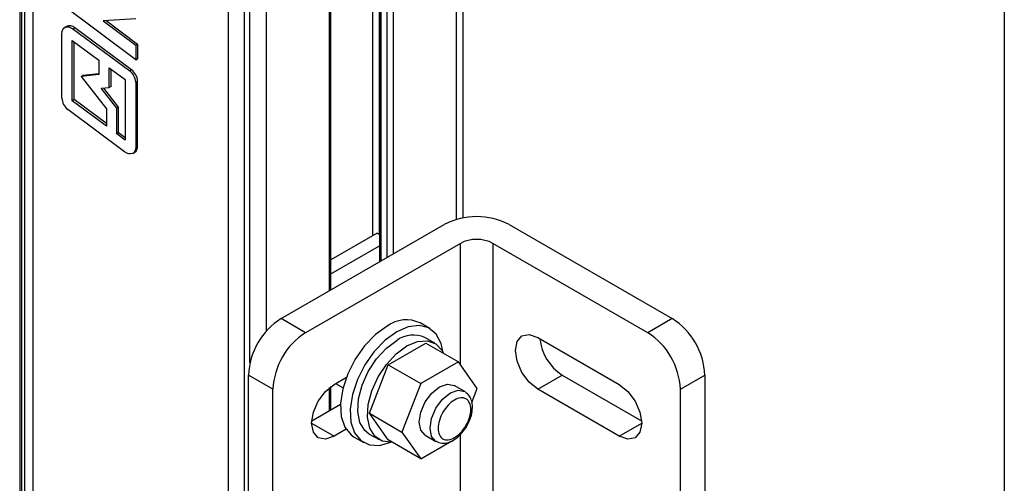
# Model space of a CAD drawing. Header units: inches. Extents: x 0.2 to 10.8, y 0.2 to 8.2.
# Tile 25 of 28: x 9.909 to 10.75, y 6.746 to 7.142. Entities that reach past the tile are written whole.
import ezdxf

# ---------------------------------------------------------------- set-up
doc = ezdxf.new("R2010")
doc.units = ezdxf.units.IN
doc.header["$MEASUREMENT"] = 0
doc.layers.add('TEXT', color=140, linetype='Continuous', lineweight=25)

msp = doc.modelspace()

# ---------------------------------------------------------------- linework, layer by layer
for p, q in [((9.90908, 7.45046), (9.90908, 2.40735)), ((9.91086, 2.40152), (9.91086, 7.44463)), ((9.91333, 7.44071), (9.91333, 2.39761)), ((9.9202, 7.43449), (9.9202, 2.39138)), ((10.28792, 6.97297), (10.28792, 7.43986)), ((10.28215, 6.97167), (10.28215, 7.43182)), ((10.21066, 6.95788), (10.21066, 7.42029)), ((10.21623, 7.42029), (10.21623, 6.95883)), ((10.21647, 7.40502), (10.21647, 6.93551)), ((10.21762, 7.40341), (10.21762, 6.93618)), ((10.2225, 7.4006), (10.2225, 6.93899)), ((10.22806, 7.4006), (10.22806, 6.94221)), ((10.17378, 6.91087), (10.17378, 7.36926)), ((10.17493, 6.91153), (10.17493, 7.37087)), ((10.08728, 2.29493), (10.08728, 7.33804)), ((10.1012, 2.2916), (10.1012, 7.33471)), ((10.10577, 6.84909), (10.10577, 7.33471)), ((10.11969, 7.33804), (10.11969, 6.87614)), ((10.00816, 7.10812), (9.94501, 7.15551)), ((10.00816, 7.14325), (9.98027, 7.14146)), ((9.98027, 7.14146), (10.00816, 7.12054)), ((9.98285, 7.14163), (10.00974, 7.12145)), ((9.94907, 7.13673), (9.94749, 7.13582)), ((9.95446, 7.1345), (9.95604, 7.13542)), ((9.95446, 7.1345), (10.00305, 7.09874)), ((10.00464, 7.09966), (9.95604, 7.13542)), ((9.94507, 7.07534), (9.94507, 7.13047)), ((9.95393, 7.07318), (9.95393, 7.12457)), ((9.95393, 7.12457), (9.97664, 7.10785)), ((9.95551, 7.07409), (9.95551, 7.1234)), ((10.00974, 7.12145), (10.00816, 7.12054)), ((10.00816, 7.12054), (10.00816, 7.10812)), ((10.00974, 7.12145), (10.00974, 7.10903)), ((9.97664, 7.10785), (9.97664, 7.09548)), ((10.00816, 7.10812), (10.00974, 7.10903)), ((9.9855, 7.10133), (9.9993, 7.09118)), ((9.9855, 7.08452), (9.9855, 7.10133)), ((9.98708, 7.08543), (9.98708, 7.10017)), ((10.00464, 7.09966), (10.00305, 7.09874)), ((9.97664, 7.09548), (9.9615, 7.09394)), ((9.9615, 7.09394), (9.96308, 7.09485)), ((9.9615, 7.09394), (9.98309, 7.06619)), ((9.97664, 7.09624), (9.96308, 7.09485)), ((9.9993, 7.09118), (9.9993, 7.03943)), ((10.00816, 7.08904), (10.00974, 7.08995)), ((10.00816, 7.08904), (10.00816, 7.03353)), ((10.00974, 7.03444), (10.00974, 7.08995)), ((9.97871, 7.08382), (9.9855, 7.08452)), ((9.99195, 7.0668), (9.97871, 7.08382)), ((9.99353, 7.06771), (9.98083, 7.08404)), ((9.98708, 7.08543), (9.9855, 7.08452)), ((9.95551, 7.07409), (9.95393, 7.07318)), ((9.98309, 7.05149), (9.95393, 7.07318)), ((9.98309, 7.05358), (9.95551, 7.07409)), ((9.99871, 7.02953), (9.95013, 7.06566)), ((9.98309, 7.06619), (9.98309, 7.05149)), ((9.99353, 7.06771), (9.99195, 7.0668)), ((9.99195, 7.04489), (9.99195, 7.0668)), ((9.99353, 7.04581), (9.99353, 7.06771)), ((9.99353, 7.04581), (9.99195, 7.04489)), ((9.9993, 7.03943), (9.99195, 7.04489)), ((9.9993, 7.04152), (9.99353, 7.04581)), ((10.00816, 7.03353), (10.00974, 7.03444)), ((10.00573, 7.02817), (10.00732, 7.02908)), ((10.13233, 6.88694), (10.27153, 6.9673)), ((10.3272, 6.9673), (10.4664, 6.88694)), ((10.21428, 6.95996), (10.17493, 6.93725)), ((10.21428, 6.95996), (10.21647, 6.9587)), ((10.28544, 6.95123), (10.15321, 6.87489)), ((10.17493, 6.92519), (10.21647, 6.94917)), ((10.28544, 6.84765), (10.28544, 6.95123)), ((10.44552, 6.87489), (10.31328, 6.95123)), ((10.31328, 6.95123), (10.31328, 6.62975)), ((10.15321, 6.87489), (10.13233, 6.88694)), ((10.25923, 6.87844), (10.25099, 6.8832)), ((10.4664, 6.88694), (10.44552, 6.87489)), ((10.26358, 6.86593), (10.25521, 6.87076)), ((10.35156, 6.87086), (10.42116, 6.83068)), ((10.22382, 6.8475), (10.25597, 6.86605)), ((10.25597, 6.86605), (10.28381, 6.84998)), ((10.20775, 6.80607), (10.22382, 6.8475)), ((10.22382, 6.8475), (10.25166, 6.83143)), ((10.28381, 6.84998), (10.25166, 6.83143)), ((10.29988, 6.82711), (10.28381, 6.84998)), ((10.12537, 6.82667), (10.10449, 6.83872)), ((10.10449, 6.58155), (10.10449, 6.83872)), ((10.17757, 6.83068), (10.1881, 6.83677)), ((10.35156, 6.82666), (10.37244, 6.83871)), ((10.37244, 6.83871), (10.44022, 6.79958)), ((10.47336, 6.82667), (10.49424, 6.83872)), ((10.49424, 6.83872), (10.49424, 6.58155)), ((10.17493, 6.80906), (10.17493, 6.82895)), ((10.17888, 6.83144), (10.18525, 6.82776)), ((10.25166, 6.83143), (10.23559, 6.79)), ((10.28922, 6.82457), (10.28004, 6.82987)), ((10.12537, 6.56949), (10.12537, 6.82667)), ((10.17378, 6.8084), (10.17378, 6.82806)), ((10.29528, 6.81526), (10.29988, 6.82711)), ((10.42116, 6.78648), (10.35156, 6.82666)), ((10.47336, 6.56949), (10.47336, 6.82667)), ((10.15851, 6.79958), (10.18312, 6.81379)), ((10.20775, 6.80607), (10.23559, 6.79)), ((10.22382, 6.7832), (10.20775, 6.80607)), ((10.15843, 6.79753), (10.17757, 6.78648)), ((10.42116, 6.78648), (10.4403, 6.79753)), ((10.18785, 6.79242), (10.17757, 6.78648)), ((10.2076, 6.78829), (10.21597, 6.78346)), ((10.23559, 6.79), (10.25166, 6.76713)), ((10.25543, 6.78725), (10.26461, 6.78195)), ((10.28544, 6.68692), (10.28544, 6.78784)), ((10.19473, 6.78573), (10.20296, 6.78097)), ((10.25166, 6.76713), (10.22382, 6.7832)), ((10.25166, 6.76713), (10.27817, 6.78243))]:
    msp.add_line(p, q)
at = {"flags": 128}
for points in [[(9.94507, 7.13047), (9.94525, 7.13238), (9.94581, 7.13399), (9.9467, 7.13523), (9.9479, 7.13603), (9.94934, 7.13636), (9.95097, 7.13621), (9.9527, 7.13558), (9.95446, 7.1345)], [(10.00816, 7.03353), (10.00797, 7.0316), (10.00741, 7.02999), (10.00651, 7.02875), (10.0053, 7.02796), (10.00385, 7.02763), (10.00221, 7.02779), (10.00047, 7.02844), (9.99871, 7.02953)], [(10.22286, 6.88041), (10.21297, 6.87325), (10.20369, 6.86366), (10.19562, 6.85223), (10.18926, 6.83969), (10.18502, 6.82681), (10.18315, 6.81442), (10.18378, 6.80329), (10.18686, 6.79411), (10.1922, 6.78747), (10.19473, 6.78573)], [(10.27065, 6.85758), (10.26894, 6.86575), (10.26469, 6.87372), (10.25834, 6.87893), (10.25027, 6.88104), (10.24099, 6.87992), (10.2311, 6.87565)], [(10.2311, 6.87565), (10.2212, 6.8685), (10.21193, 6.8589), (10.20386, 6.84748), (10.1975, 6.83493), (10.19325, 6.82206), (10.19139, 6.80967), (10.19201, 6.79853), (10.19509, 6.78936), (10.20044, 6.78272), (10.20771, 6.77903), (10.21645, 6.77853), (10.22611, 6.78124), (10.22674, 6.78152)], [(10.35156, 6.82666), (10.34424, 6.83257), (10.33803, 6.84094), (10.33388, 6.85051), (10.33242, 6.85981), (10.33388, 6.86743), (10.33803, 6.8722), (10.34424, 6.87341), (10.35156, 6.87086)], [(10.2076, 6.78829), (10.2039, 6.79123), (10.19968, 6.79819), (10.19782, 6.80748), (10.19844, 6.81841), (10.20151, 6.83016), (10.2068, 6.84186), (10.21391, 6.85265), (10.22232, 6.86172), (10.23141, 6.86841)], [(10.22702, 6.78135), (10.22636, 6.78129), (10.21853, 6.78227), (10.21227, 6.7864), (10.20805, 6.79336), (10.20618, 6.80265), (10.20681, 6.81358), (10.20988, 6.82533), (10.21517, 6.83703), (10.22228, 6.84782), (10.23069, 6.85689), (10.23977, 6.86358)], [(10.23977, 6.86358), (10.24886, 6.86738), (10.25727, 6.86802), (10.26438, 6.86544), (10.26967, 6.85984), (10.27093, 6.85741)], [(10.17757, 6.78648), (10.17025, 6.78394), (10.16404, 6.78514), (10.15989, 6.78992), (10.15843, 6.79753), (10.15989, 6.80683), (10.16404, 6.8164), (10.17025, 6.82477), (10.17757, 6.83068)], [(10.25543, 6.78725), (10.25543, 6.78725), (10.25166, 6.79159), (10.25034, 6.79851), (10.25166, 6.80697), (10.25543, 6.81566), (10.26108, 6.82328), (10.26773, 6.82865), (10.27439, 6.83096), (10.28004, 6.82987)], [(10.42116, 6.83068), (10.42848, 6.82477), (10.43469, 6.8164), (10.43884, 6.80683), (10.4403, 6.79753), (10.43884, 6.78992), (10.43469, 6.78514), (10.42848, 6.78394), (10.42116, 6.78648)], [(10.26464, 6.78193), (10.26461, 6.78195), (10.26084, 6.78629), (10.25952, 6.79321), (10.26084, 6.80167), (10.26461, 6.81036), (10.27026, 6.81798), (10.27692, 6.82335), (10.28357, 6.82566), (10.28922, 6.82457)], [(10.28922, 6.82457), (10.28922, 6.82457), (10.28968, 6.82428)]]:
    msp.add_lwpolyline(points, dxfattribs=at)
for centre, radius, start, end in [((9.95159, 7.13097), 0.00629, 44.95952, 113.6364), ((9.99514, 7.08838), 0.01304, 2.87136, 52.60652), ((9.99672, 7.0893), 0.01304, 2.87136, 52.60652), ((9.95809, 7.076), 0.01304, 182.87884, 232.3758), ((10.00398, 7.03382), 0.0058, 305.19283, 6.11935), ((10.29936, 6.91357), 0.06051, 62.60967, 117.39033), ((10.29936, 6.92436), 0.03026, 62.60967, 117.39033), ((10.16493, 6.83597), 0.0605, 122.60548, 177.39452), ((10.23921, 6.8588), 0.02709, 64.20553, 127.10493), ((10.43379, 6.83597), 0.0605, 2.60548, 57.39452), ((10.18581, 6.82392), 0.0605, 122.60548, 177.39452), ((10.24533, 6.8492), 0.02373, 65.38103, 125.92943), ((10.41292, 6.82392), 0.0605, 2.60548, 57.39452), ((10.3952, 6.87405), 0.04203, 185.78935, 237.21772)]:
    msp.add_arc(centre, radius, start, end)
for points, knots in [([(10.29545, 6.80808), (10.29559, 6.80929), (10.29594, 6.81221), (10.29527, 6.81654), (10.2935, 6.82105), (10.29106, 6.82309), (10.28984, 6.82412)], [0, 0, 0, 0, 0.184043, 0.443393, 0.719775, 1, 1, 1, 1]), ([(10.28039, 6.81732), (10.28409, 6.81945), (10.28763, 6.8198), (10.29285, 6.81679), (10.29431, 6.81355), (10.29431, 6.80502), (10.29285, 6.80008), (10.28763, 6.79104), (10.28409, 6.7873), (10.2767, 6.78304), (10.27316, 6.78269), (10.26794, 6.78571), (10.26648, 6.78895), (10.26648, 6.79747), (10.26794, 6.80241), (10.27316, 6.81145), (10.2767, 6.81519), (10.28039, 6.81732)], [0, 0, 0, 0, 0.125, 0.125, 0.25, 0.25, 0.375, 0.375, 0.5, 0.5, 0.625, 0.625, 0.75, 0.75, 0.875, 0.875, 1, 1, 1, 1]), ([(10.29102, 6.79511), (10.29236, 6.79787), (10.2942, 6.80166), (10.29532, 6.80608), (10.29542, 6.80759), (10.29545, 6.80808)], [0, 0, 0, 0, 0.6424749, 0.8855614, 1, 1, 1, 1]), ([(10.2647, 6.78204), (10.26628, 6.78134), (10.2696, 6.77988), (10.27499, 6.78075), (10.27959, 6.78286), (10.28346, 6.7857), (10.2874, 6.78955), (10.28968, 6.79306), (10.29102, 6.79511)], [0, 0, 0, 0, 0.178368, 0.373362, 0.535614, 0.662122, 0.801734, 1, 1, 1, 1])]:
    msp.add_open_spline(points, degree=3, knots=knots)
at = {"layer": 'TEXT'}
msp.add_line((10.75, 8.25), (10.75, 0.25), dxfattribs=at)

doc.saveas('drawing.dxf')
